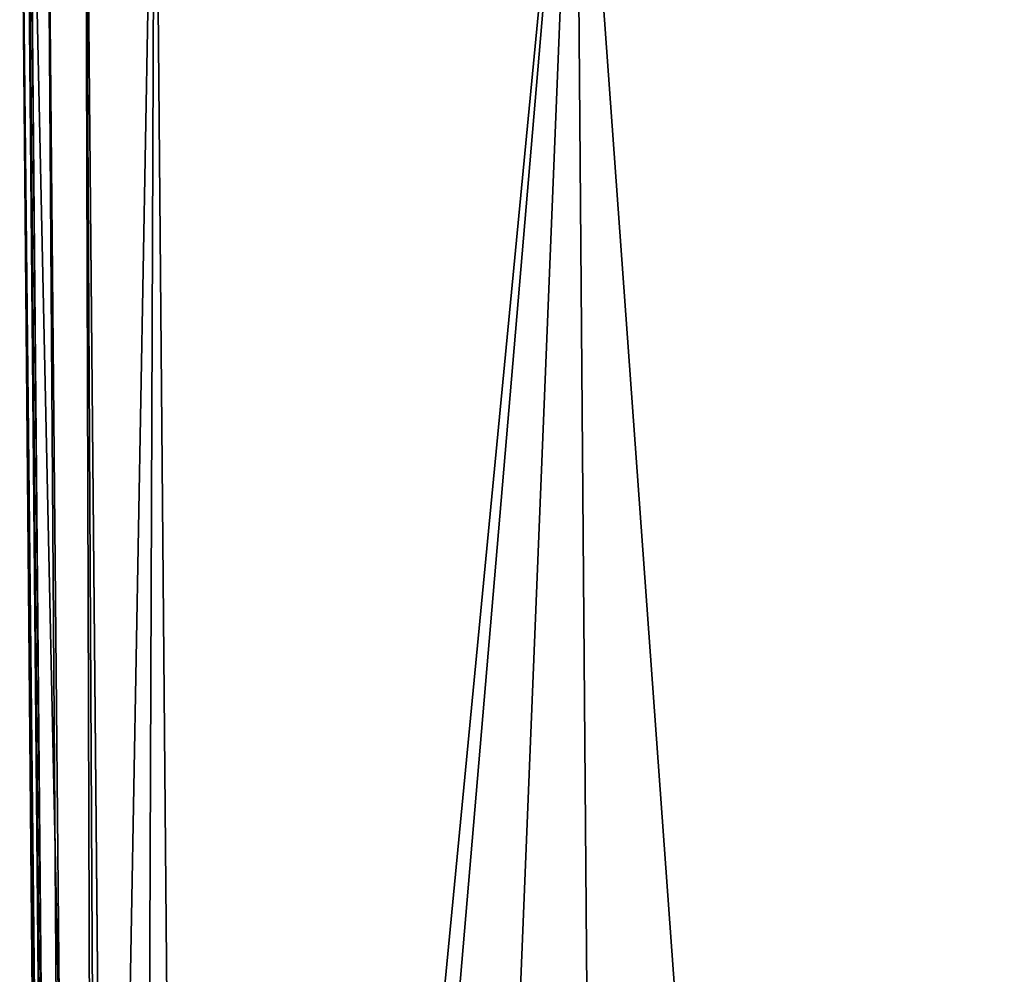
# Model space of a CAD drawing. Header units: millimetres. Extents: x -52 to 52, y -78 to 25.
# Tile 8 of 31: x -31 to -25, y -15 to -9. Entities that reach past the tile are written whole.
import ezdxf

# ---------------------------------------------------------------- set-up
doc = ezdxf.new("R2010")
doc.units = ezdxf.units.MM
doc.header["$LTSCALE"] = 65.185185
for name, color, linetype in [('43', 7, 'CONTINUOUS'), ('57', 7, 'CONTINUOUS'), ('65', 7, 'CONTINUOUS'), ('66', 7, 'CONTINUOUS')]:
    doc.layers.add(name, color=color, linetype=linetype)

msp = doc.modelspace()

# ---------------------------------------------------------------- linework, layer by layer
at = {"layer": '43', "color": 253, "linetype": 'Continuous', "true_color": 0x999999}
for points in [[(-30.34, -6.4913, -12.9582), (-27.3306, -6.4913, -18.4789), (-30.047, -38.4262, -12.9344), (-30.34, -6.4913, -12.9582)], [(-30.34, -6.4913, 12.9582), (-30.0778, -35.0674, 12.9369), (-27.3306, -6.4913, 18.4789), (-30.34, -6.4913, 12.9582)], [(-29.7845, -67.0175, 12.9128), (-27.3306, -6.4913, 18.4789), (-30.0778, -35.0674, 12.9369), (-29.7845, -67.0175, 12.9128)], [(-30.047, -38.4262, -12.9344), (-27.3306, -6.4913, -18.4789), (-29.7845, -67.0175, -12.9128), (-30.047, -38.4262, -12.9344)], [(-29.7845, -67.0175, -12.9128), (-27.3306, -6.4913, -18.4789), (-26.8435, -67.0175, -18.2561), (-29.7845, -67.0175, -12.9128)], [(-26.8435, -67.0175, 18.2561), (-27.3306, -6.4913, 18.4789), (-29.7845, -67.0175, 12.9128), (-26.8435, -67.0175, 18.2561)], [(-27.3306, -6.4913, -18.4789), (-23.3284, -6.4913, -23.3284), (-26.8435, -67.0175, -18.2561), (-27.3306, -6.4913, -18.4789)], [(-23.3284, -6.4913, 23.3284), (-27.3306, -6.4913, 18.4789), (-22.9549, -67.0175, 22.9549), (-23.3284, -6.4913, 23.3284)], [(-22.9549, -67.0175, 22.9549), (-27.3306, -6.4913, 18.4789), (-26.8435, -67.0175, 18.2561), (-22.9549, -67.0175, 22.9549)], [(-26.8435, -67.0175, -18.2561), (-23.3284, -6.4913, -23.3284), (-22.9549, -67.0175, -22.9549), (-26.8435, -67.0175, -18.2561)]]:
    msp.add_3dface(points, dxfattribs=at)
at = {"layer": '57', "color": 253, "linetype": 'Continuous', "true_color": 0x999999}
for points in [[(-30.6853, -6.4913, 10.2445), (-29.9127, -6.4913), (-30.4288, -35.0674, 10.2163), (-30.6853, -6.4913, 10.2445)], [(-29.9127, -6.4913), (-30.6853, -6.4913, -10.2445), (-29.3845, -67.0175), (-29.9127, -6.4913)], [(-29.3845, -67.0175), (-30.6853, -6.4913, -10.2445), (-30.3986, -38.4262, -10.213), (-29.3845, -67.0175)], [(-30.4288, -35.0674, 10.2163), (-29.9127, -6.4913), (-30.142, -67.0175, 10.1843), (-30.4288, -35.0674, 10.2163)], [(-30.142, -67.0175, 10.1843), (-29.9127, -6.4913), (-29.3845, -67.0175), (-30.142, -67.0175, 10.1843)]]:
    msp.add_3dface(points, dxfattribs=at)
at = {"layer": '65', "color": 253, "linetype": 'Continuous', "true_color": 0x999999}
for points in [[(-30.7418, -6.491, -10.9711), (-30.6988, -6.4909, -11.6486), (-30.1547, -67.0182, -11.5736), (-30.7418, -6.491, -10.9711)], [(-30.142, -67.0175, -10.1843), (-30.3986, -38.4262, -10.213), (-30.7418, -6.491, -10.9711), (-30.142, -67.0175, -10.1843)], [(-30.142, -67.0175, -10.1843), (-30.7418, -6.491, -10.9711), (-30.1969, -67.018, -10.8905), (-30.142, -67.0175, -10.1843)], [(-30.3986, -38.4262, -10.213), (-30.6853, -6.4913, -10.2445), (-30.7418, -6.491, -10.9711), (-30.3986, -38.4262, -10.213)], [(-30.1969, -67.018, -10.8905), (-30.7418, -6.491, -10.9711), (-30.1547, -67.0182, -11.5736), (-30.1969, -67.018, -10.8905)], [(-30.6988, -6.4909, -11.6486), (-30.34, -6.4913, -12.9582), (-30.1547, -67.0182, -11.5736), (-30.6988, -6.4909, -11.6486)], [(-30.34, -6.4913, -12.9582), (-30.047, -38.4262, -12.9344), (-30.1547, -67.0182, -11.5736), (-30.34, -6.4913, -12.9582)]]:
    msp.add_3dface(points, dxfattribs=at)
at = {"layer": '66', "color": 253, "linetype": 'Continuous', "true_color": 0x999999}
for points in [[(-30.5765, -6.491, 12.2695), (-30.7046, -6.4909, 11.6033), (-30.1547, -67.0182, 11.5736), (-30.5765, -6.491, 12.2695)], [(-30.7046, -6.4909, 11.6033), (-30.6853, -6.4913, 10.2445), (-30.1547, -67.0182, 11.5736), (-30.7046, -6.4909, 11.6033)], [(-30.6853, -6.4913, 10.2445), (-30.4288, -35.0674, 10.2163), (-30.1547, -67.0182, 11.5736), (-30.6853, -6.4913, 10.2445)], [(-30.0195, -67.018, 12.2446), (-30.5765, -6.491, 12.2695), (-30.1547, -67.0182, 11.5736), (-30.0195, -67.018, 12.2446)], [(-30.34, -6.4913, 12.9582), (-30.5765, -6.491, 12.2695), (-30.0195, -67.018, 12.2446), (-30.34, -6.4913, 12.9582)], [(-30.0778, -35.0674, 12.9369), (-30.34, -6.4913, 12.9582), (-30.0195, -67.018, 12.2446), (-30.0778, -35.0674, 12.9369)]]:
    msp.add_3dface(points, dxfattribs=at)

doc.saveas('drawing.dxf')
